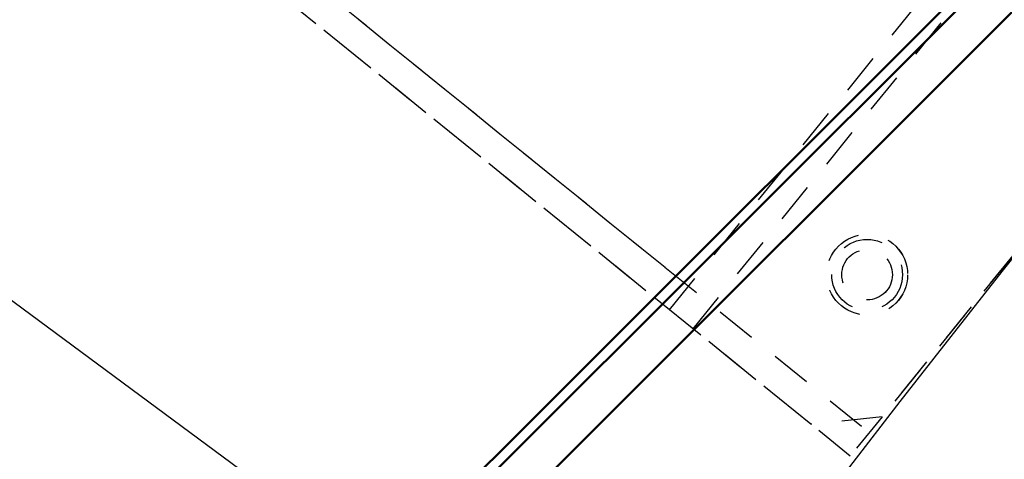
# Model space of a CAD drawing. Extents: x -7591 to -2491, y 6498 to 10061.
# Tile 6 of 125: x -6883 to -6786, y 8273 to 8317. Entities that reach past the tile are written whole.
import ezdxf

# ---------------------------------------------------------------- set-up
doc = ezdxf.new("R2010")
doc.units = 0
doc.header["$MEASUREMENT"] = 0
doc.linetypes.add('HIDDEN', pattern=[7, 4, -3])
doc.layers.get('0').update_dxf_attribs({"linetype": 'CONTINUOUS'})
doc.layers.add('DIM49', color=4, linetype='CONTINUOUS')
doc.layers.add('LE_HIDDEN', color=7, linetype='CONTINUOUS')
doc.layers.add('LE_ALL', color=7, linetype='CONTINUOUS', lineweight=50)

# ---------------------------------------------------------------- blocks, each defined once
blk = doc.blocks.new('_D6', base_point=(-7109.623, 8456.048))
at = {"layer": 'DIM49', "color": 1}
blk.add_line((-7069.46, 8426.267), (-6607.58, 8083.787), dxfattribs=at)

msp = doc.modelspace()

# ---------------------------------------------------------------- linework, layer by layer
for radius, start, end in [(2396.874, 31.73211, 148.26789), (2391.874, 31.73211, 148.26789), (2372, 31.75, 148.25), (2370, 31.798351, 148.201649), (2345, 32.749986, 147.249993), (2040, 31.798351, 148.201649), (1950, 32.04534, 147.95466), (2025, 129.25, 147.25)]:
    msp.add_arc((-5184.29, 7028.429), radius, start, end)
at = {"layer": 'LE_ALL'}
for p, q in [((-6870.297, 8232.189), (-6388.05, 8714.436)), ((-6405.021, 8703.122), (-6858.983, 8249.159))]:
    msp.add_line(p, q, dxfattribs=at)
msp.add_lwpolyline([(-6877.368, 8232.189), (-6388.05, 8721.507), (-6443.912, 8777.368), (-6933.23, 8288.05), (-6877.368, 8232.189)], dxfattribs=at)
msp.add_arc((-5184.29, 7028.429), 2000, 90, 148.25, dxfattribs=at)
at = {"layer": 'LE_HIDDEN', "color": 1, "linetype": 'HIDDEN'}
for p, q in [((-6991.201, 8431.158), (-6817.12, 8290.191)), ((-6991.201, 8431.158), (-6817.12, 8290.191)), ((-6966.332, 8411.02), (-6799.246, 8275.716)), ((-6819.008, 8287.859), (-6756.076, 8365.574)), ((-6819.008, 8287.859), (-6756.076, 8365.574)), ((-6816.677, 8285.971), (-6753.745, 8363.686)), ((-6816.676, 8285.971), (-6753.744, 8363.686))]:
    msp.add_line(p, q, dxfattribs=at)
for points in [[(-5186.29, 9150.428, 0.172955), (-6528.439, 8670.424), (-6468.332, 8596.856, 0.078205), (-6887.993, 8126.665), (-7153.762, 8297.613, -0.254675), (-5186.29, 9371.428)], [(-7153.761, 8297.613, -0.254675), (-5186.29, 9371.428), (-5186.29, 9290.429), (-5204.29, 9290.429)], [(-5186.289, 9150.428, 0.172955), (-6528.439, 8670.424), (-6468.332, 8596.856, 0.078205), (-6887.993, 8126.665), (-7155.444, 8298.696)]]:
    msp.add_lwpolyline(points, format="xyb", dxfattribs=at)
for points in [[(-6741.348, 8347.214), (-6797.987, 8277.271), (-6805.02, 8276.531), (-7007.078, 8440.155), (-7007.817, 8447.187), (-6951.178, 8517.13), (-6944.145, 8517.869), (-6742.088, 8354.246), (-6741.348, 8347.214)], [(-6741.348, 8347.214), (-6797.987, 8277.271), (-6805.019, 8276.531), (-7007.077, 8440.155), (-7007.816, 8447.187), (-6951.178, 8517.13), (-6944.145, 8517.869), (-6742.087, 8354.246), (-6741.348, 8347.214)], [(-6815.916, 8414.031), (-6814.028, 8416.363), (-6736.314, 8353.431), (-6801.134, 8273.385), (-6968.22, 8408.689), (-6905.288, 8486.403), (-6738.202, 8351.099)]]:
    msp.add_lwpolyline(points, dxfattribs=at)
for centre, radius in [((-6799.466, 8291.335), 4), ((-6799.465, 8291.335), 4), ((-6799.466, 8291.335), 3.5), ((-6799.466, 8291.335), 2.5), ((-6799.465, 8291.335), 2.5)]:
    msp.add_circle(centre, radius, dxfattribs=at)
for radius, start, end in [(1925, 97.75, 147.25), (1922.5, 97.809606, 147.190394), (1920.5, 97.809668, 147.190332), (2345, 129.690181, 147.25), (1923, 122.514897, 147.160615), (2025, 129.25, 147.25)]:
    msp.add_arc((-5184.29, 7028.429), radius, start, end, dxfattribs=at)

# ---------------------------------------------------------------- block references
at = {"layer": 'DIM49'}
msp.add_blockref('_D6', (-7109.623, 8456.048), dxfattribs=at)

doc.saveas('drawing.dxf')
